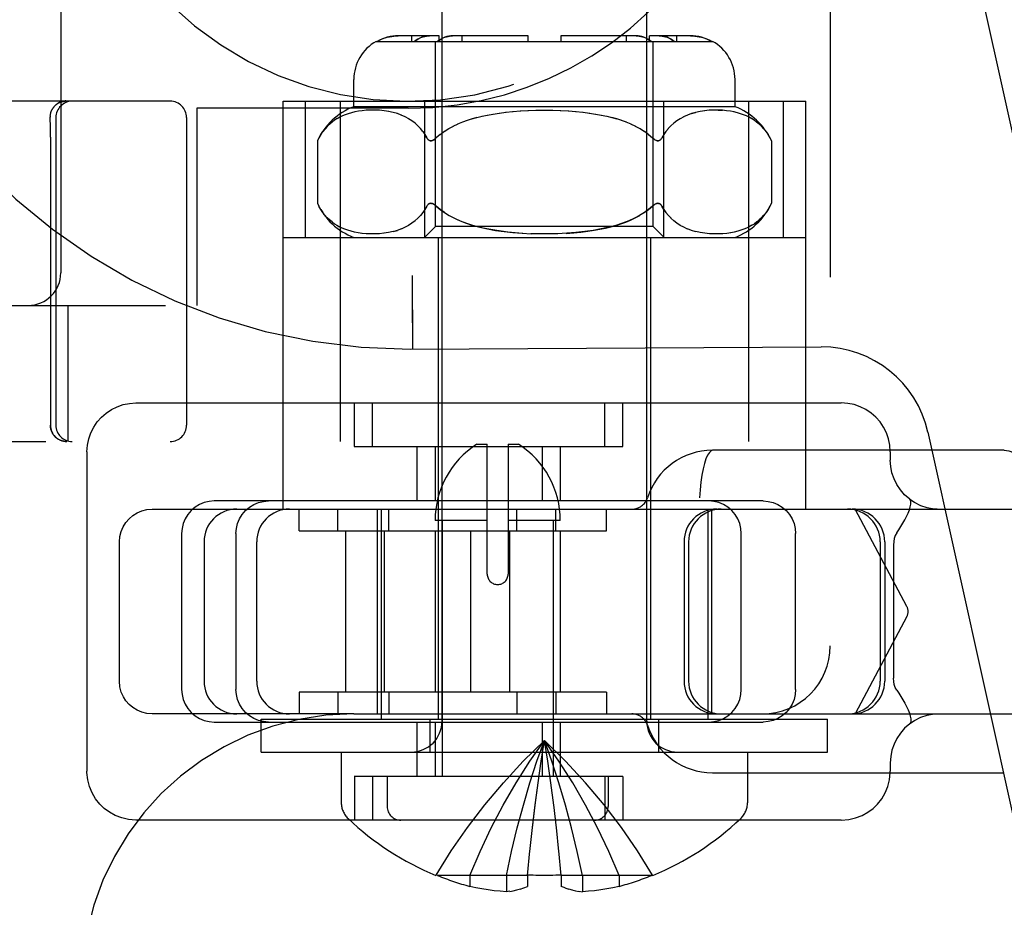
# Model space of a CAD drawing. Header units: inches. Extents: x 0 to 184, y 0 to 119.
# Tile 37 of 101: x 34.598 to 35.502, y 42.718 to 43.533. Entities that reach past the tile are written whole.
import ezdxf

# ---------------------------------------------------------------- set-up
doc = ezdxf.new("R2010")
doc.units = ezdxf.units.IN
doc.header["$LTSCALE"] = 10.121375
doc.header["$MEASUREMENT"] = 0
doc.linetypes.add('HIDDEN', pattern=[0.2, 0.1, -0.1])
doc.layers.add('DEFAULT_2', color=8, linetype='HIDDEN')

msp = doc.modelspace()

# ---------------------------------------------------------------- linework, layer by layer
at = {"layer": 'DEFAULT_2', "color": 8, "linetype": 'HIDDEN'}
for p, q in [((35.34265, 46.33313), (35.34265, 42.95813)), ((35.38185, 44.00599), (35.62898, 42.89031)), ((34.63615, 43.77063), (34.63615, 43.30063)), ((34.98615, 42.88883), (34.98615, 43.72563)), ((35.17415, 42.88883), (35.17415, 43.72563)), ((34.92578, 43.51313), (35.23451, 43.51313)), ((34.98357, 43.51813), (34.94598, 43.51813)), ((34.95857, 43.51313), (34.95857, 43.51813)), ((34.98015, 43.34313), (34.98015, 43.51313)), ((34.98357, 43.51313), (34.98357, 43.51813)), ((35.06515, 43.51813), (34.99589, 43.51813)), ((35.00479, 43.51313), (35.00479, 43.51813)), ((35.06515, 43.51313), (35.06515, 43.51813)), ((35.16441, 43.51813), (35.09515, 43.51813)), ((35.09515, 43.51813), (35.09515, 43.51313)), ((35.15551, 43.51313), (35.15551, 43.51813)), ((35.21431, 43.51813), (35.17672, 43.51813)), ((35.17672, 43.51313), (35.17672, 43.51813)), ((35.18015, 43.34313), (35.18015, 43.51313)), ((35.20173, 43.51313), (35.20173, 43.51813)), ((34.90515, 43.45313), (34.90515, 43.47813)), ((35.25515, 43.45313), (35.25515, 43.47813)), ((34.73665, 43.45813), (34.39165, 43.45813)), ((34.63236, 43.45549), (34.63267, 43.45571)), ((34.63267, 43.45571), (34.633, 43.45593)), ((34.63298, 43.45592), (34.63333, 43.45614)), ((34.63333, 43.45617), (34.63301, 43.45595)), ((34.6333, 43.45612), (34.63367, 43.45634)), ((34.63506, 43.4571), (34.63471, 43.45693)), ((34.63836, 43.45799), (34.63868, 43.45803)), ((34.63866, 43.45803), (34.63894, 43.45806)), ((34.63922, 43.45835), (34.63883, 43.45829)), ((34.63895, 43.45806), (34.63921, 43.45809)), ((34.63921, 43.45809), (34.63948, 43.45811)), ((34.63946, 43.45811), (34.63973, 43.45812)), ((34.6397, 43.45812), (34.63997, 43.45813)), ((34.63993, 43.45813), (34.64019, 43.45813)), ((34.64016, 43.45813), (34.64028, 43.45813)), ((34.84015, 43.45813), (35.32015, 43.45813)), ((34.84015, 43.08363), (34.84015, 43.45813)), ((34.86076, 43.33313), (34.86076, 43.45813)), ((34.89265, 43.45813), (34.89265, 43.14563)), ((34.97045, 43.33313), (34.97045, 43.45813)), ((35.18985, 43.33313), (35.18985, 43.45813)), ((35.26765, 43.45813), (35.26765, 43.14563)), ((35.29954, 43.33313), (35.29954, 43.45813)), ((35.32015, 43.08363), (35.32015, 43.45813)), ((34.62893, 43.45192), (34.62914, 43.45223)), ((34.63035, 43.45371), (34.63062, 43.45398)), ((34.63078, 43.45415), (34.63091, 43.45427)), ((34.63086, 43.45423), (34.63119, 43.45453)), ((34.63115, 43.4545), (34.63146, 43.45478)), ((34.63144, 43.45476), (34.63176, 43.45503)), ((34.95515, 43.45163), (34.76115, 43.45163)), ((34.76115, 43.45163), (34.76115, 43.27063)), ((34.90004, 43.4467), (34.89726, 43.44572)), ((34.90297, 43.44758), (34.9, 43.44669)), ((34.90609, 43.44833), (34.90292, 43.44756)), ((35.25515, 43.45313), (34.90515, 43.45313)), ((34.90943, 43.44897), (34.90603, 43.44832)), ((34.91297, 43.44947), (34.90936, 43.44896)), ((34.91672, 43.44982), (34.91289, 43.44946)), ((34.92063, 43.45001), (34.91662, 43.44982)), ((34.9247, 43.45), (34.92052, 43.45)), ((34.92887, 43.4498), (34.92459, 43.45001)), ((34.93308, 43.44938), (34.92875, 43.44981)), ((34.93725, 43.44873), (34.93295, 43.44939)), ((34.9413, 43.44784), (34.93712, 43.44875)), ((34.94519, 43.44673), (34.94117, 43.44787)), ((34.94886, 43.44539), (34.94507, 43.44677)), ((35.02774, 43.44539), (35.0332, 43.44641)), ((35.03294, 43.44637), (35.0389, 43.44731)), ((35.03854, 43.44726), (35.045, 43.44811)), ((35.04454, 43.44805), (35.05157, 43.44878)), ((35.051, 43.44873), (35.05848, 43.44933)), ((35.05781, 43.44928), (35.06569, 43.44972)), ((35.06495, 43.44969), (35.07308, 43.44996)), ((35.07229, 43.44994), (35.08055, 43.45003)), ((35.07975, 43.45003), (35.088, 43.44994)), ((35.08721, 43.44996), (35.09535, 43.44969)), ((35.09461, 43.44972), (35.10248, 43.44928)), ((35.10182, 43.44933), (35.1093, 43.44873)), ((35.10873, 43.44878), (35.11576, 43.44805)), ((35.11529, 43.44811), (35.12176, 43.44726)), ((35.12139, 43.44731), (35.12736, 43.44637)), ((35.12709, 43.44641), (35.13256, 43.44539)), ((35.21511, 43.44673), (35.219, 43.44784)), ((35.22317, 43.44875), (35.219, 43.44784)), ((35.22734, 43.44939), (35.22304, 43.44873)), ((35.23155, 43.44981), (35.22722, 43.44938)), ((35.23571, 43.45001), (35.23143, 43.4498)), ((35.23967, 43.45001), (35.24358, 43.44982)), ((35.24741, 43.44946), (35.24358, 43.44982)), ((35.25093, 43.44896), (35.24733, 43.44947)), ((35.25426, 43.44832), (35.25086, 43.44897)), ((35.25738, 43.44756), (35.2542, 43.44833)), ((35.2603, 43.44669), (35.25733, 43.44758)), ((35.26303, 43.44572), (35.26026, 43.4467)), ((34.62651, 43.44444), (34.6265, 43.44406)), ((34.6265, 43.44406), (34.62651, 43.44353)), ((34.62661, 43.4341), (34.62651, 43.44353)), ((34.63165, 43.44313), (34.63165, 43.16063)), ((34.75165, 43.44313), (34.75165, 43.16063)), ((34.88306, 43.43719), (34.88085, 43.4351)), ((34.8853, 43.43904), (34.88304, 43.43717)), ((34.88756, 43.44068), (34.88527, 43.43902)), ((34.88987, 43.44215), (34.88753, 43.44066)), ((34.89225, 43.44346), (34.88984, 43.44213)), ((34.89471, 43.44465), (34.89221, 43.44345)), ((34.8973, 43.44573), (34.89468, 43.44464)), ((34.95232, 43.44383), (34.94875, 43.44543)), ((34.95556, 43.44206), (34.95223, 43.44388)), ((34.95858, 43.44009), (34.95548, 43.44211)), ((34.96139, 43.43792), (34.95852, 43.44013)), ((34.96398, 43.43556), (34.96135, 43.43796)), ((35.00068, 43.43707), (34.99622, 43.43493)), ((35.00499, 43.43886), (35.00048, 43.43697)), ((35.00931, 43.44045), (35.00484, 43.4388)), ((35.01366, 43.44186), (35.01821, 43.44317)), ((35.01818, 43.44316), (35.02294, 43.44435)), ((35.02284, 43.44432), (35.02792, 43.44543)), ((35.13238, 43.44543), (35.13745, 43.44432)), ((35.14664, 43.44186), (35.14209, 43.44317)), ((35.15109, 43.44042), (35.1466, 43.44187)), ((35.15546, 43.4388), (35.15099, 43.44045)), ((35.15981, 43.43697), (35.15531, 43.43886)), ((35.16408, 43.43493), (35.15961, 43.43707)), ((35.19895, 43.43796), (35.19631, 43.43556)), ((35.20177, 43.44013), (35.19891, 43.43792)), ((35.20481, 43.44211), (35.20172, 43.44009)), ((35.20807, 43.44388), (35.20474, 43.44206)), ((35.21155, 43.44543), (35.20798, 43.44383)), ((35.26562, 43.44464), (35.263, 43.44573)), ((35.26808, 43.44345), (35.26558, 43.44465)), ((35.27045, 43.44213), (35.26805, 43.44346)), ((35.27276, 43.44066), (35.27042, 43.44215)), ((35.27502, 43.43902), (35.27274, 43.44068)), ((35.27726, 43.43717), (35.275, 43.43904)), ((35.27944, 43.4351), (35.27724, 43.43719)), ((34.62665, 43.42523), (34.62661, 43.4341)), ((34.87482, 43.42749), (34.87671, 43.43026)), ((34.87875, 43.43282), (34.87672, 43.43027)), ((34.88087, 43.43512), (34.87874, 43.4328)), ((34.96638, 43.43301), (34.96395, 43.43559)), ((34.96856, 43.4303), (34.96636, 43.43304)), ((34.98828, 43.43027), (34.98441, 43.42743)), ((34.99229, 43.43278), (34.98813, 43.43016)), ((34.99644, 43.43505), (34.99209, 43.43266)), ((35.16821, 43.43266), (35.16385, 43.43505)), ((35.17217, 43.43016), (35.16801, 43.43278)), ((35.17588, 43.42743), (35.17201, 43.43027)), ((35.19394, 43.43304), (35.19174, 43.4303)), ((35.19634, 43.43559), (35.19392, 43.43301)), ((35.28156, 43.4328), (35.27943, 43.43512)), ((34.62665, 43.42523), (34.62665, 43.16063)), ((34.87304, 43.42447), (34.8717, 43.42184)), ((34.8717, 43.42184), (34.8717, 43.36443)), ((34.87482, 43.42749), (34.87304, 43.42447)), ((34.97226, 43.42447), (34.97052, 43.42746)), ((34.98092, 43.42447), (34.98017, 43.4238)), ((34.9845, 43.4275), (34.98092, 43.42447)), ((35.17579, 43.4275), (35.17938, 43.42447)), ((35.17938, 43.42447), (35.18013, 43.4238)), ((35.18088, 43.42322), (35.18011, 43.42382)), ((35.28726, 43.42447), (35.2886, 43.42184)), ((35.2886, 43.42184), (35.2886, 43.36443)), ((34.8717, 43.36443), (34.87304, 43.3618)), ((34.87481, 43.3588), (34.87669, 43.35604)), ((34.96854, 43.35595), (34.96633, 43.3532)), ((34.97051, 43.3588), (34.96853, 43.35593)), ((34.97226, 43.3618), (34.9705, 43.35879)), ((34.97266, 43.36246), (34.97226, 43.3618)), ((34.97869, 43.36353), (34.97944, 43.36302)), ((35.18012, 43.36246), (35.17938, 43.3618)), ((35.18012, 43.36246), (35.18087, 43.36304)), ((35.18085, 43.36302), (35.18161, 43.36353)), ((35.18979, 43.3588), (35.18804, 43.3618)), ((35.19397, 43.3532), (35.19176, 43.35595)), ((35.28549, 43.3588), (35.28726, 43.3618)), ((35.2886, 43.36443), (35.28726, 43.3618)), ((34.96135, 43.34831), (34.95848, 43.3461)), ((34.96395, 43.35067), (34.96131, 43.34828)), ((34.96635, 43.35323), (34.96392, 43.35064)), ((35.19638, 43.35064), (35.19395, 43.35323)), ((35.19899, 43.34828), (35.19635, 43.35067)), ((35.20182, 43.3461), (35.19895, 43.34831)), ((35.27513, 43.34733), (35.2729, 43.3457)), ((34.89448, 43.34172), (34.89201, 43.34293)), ((34.89705, 43.34063), (34.89445, 43.34173)), ((34.89978, 43.33965), (34.89702, 43.34065)), ((34.90271, 43.33876), (34.89974, 43.33966)), ((34.90583, 43.33799), (34.90265, 43.33878)), ((34.90917, 43.33734), (34.90576, 43.33801)), ((34.94121, 43.3384), (34.937, 43.33749)), ((34.94121, 43.3384), (34.94512, 43.33952)), ((34.95227, 43.34241), (34.94869, 43.34081)), ((34.95552, 43.34418), (34.95218, 43.34237)), ((34.95854, 43.34615), (34.95544, 43.34413)), ((34.97015, 43.33313), (34.98015, 43.34313)), ((35.18015, 43.34313), (34.98015, 43.34313)), ((35.19015, 43.33313), (35.18015, 43.34313)), ((35.20486, 43.34413), (35.20176, 43.34615)), ((35.20812, 43.34237), (35.20478, 43.34418)), ((35.2116, 43.34081), (35.20803, 43.34241)), ((35.2153, 43.33948), (35.2115, 43.34086)), ((35.21922, 43.33837), (35.21518, 43.33952)), ((35.22329, 43.33749), (35.21909, 43.3384)), ((35.25454, 43.33801), (35.25113, 43.33734)), ((35.25765, 43.33878), (35.25447, 43.33799)), ((35.26056, 43.33966), (35.25759, 43.33876)), ((35.26328, 43.34065), (35.26051, 43.33965)), ((35.26584, 43.34173), (35.26324, 43.34063)), ((35.26828, 43.34293), (35.26582, 43.34172)), ((35.27063, 43.34424), (35.26827, 43.34292)), ((34.84015, 43.33313), (35.32015, 43.33313)), ((34.91272, 43.33683), (34.90909, 43.33735)), ((34.91647, 43.33646), (34.91262, 43.33684)), ((34.9204, 43.33627), (34.91636, 43.33647)), ((34.9245, 43.33626), (34.92028, 43.33627)), ((34.9287, 43.33645), (34.92437, 43.33626)), ((34.93294, 43.33687), (34.92856, 43.33644)), ((34.93714, 43.33752), (34.9328, 43.33686)), ((34.98265, 43.33313), (34.98265, 42.89063)), ((35.07649, 43.33626), (35.0678, 43.33646)), ((35.08466, 43.33627), (35.07563, 43.33627)), ((35.0925, 43.33646), (35.08381, 43.33626)), ((35.17765, 43.33313), (35.17765, 42.89063)), ((35.2275, 43.33686), (35.22316, 43.33752)), ((35.23174, 43.33644), (35.22736, 43.33687)), ((35.23593, 43.33626), (35.2316, 43.33645)), ((35.24002, 43.33627), (35.23579, 43.33626)), ((35.24394, 43.33647), (35.23989, 43.33627)), ((35.24768, 43.33684), (35.24382, 43.33646)), ((35.25121, 43.33735), (35.24758, 43.33683)), ((34.95905, 43.28934), (34.95899, 43.29815)), ((34.95915, 43.2644), (34.95899, 43.29815)), ((34.95932, 43.2446), (34.95905, 43.28934)), ((33.72015, 43.27063), (36.05015, 43.27063)), ((34.64265, 43.27063), (34.64265, 43.14563)), ((34.95926, 43.24459), (34.95915, 43.2644)), ((34.95935, 43.23122), (34.95926, 43.24459)), ((34.95735, 43.23064), (35.33438, 43.23257)), ((34.95936, 43.23065), (34.95935, 43.23122)), ((34.70518, 43.18113), (35.35272, 43.18113)), ((34.90564, 43.14113), (34.90564, 43.18113)), ((34.92226, 43.14113), (34.92226, 43.18113)), ((35.13564, 43.14113), (35.13564, 43.18113)), ((35.15226, 43.14113), (35.15226, 43.18113)), ((35.43226, 43.1542), (35.51194, 42.79445)), ((33.61015, 43.14563), (35.92515, 43.14563)), ((34.90563, 43.14113), (35.15225, 43.14113)), ((34.96314, 43.14113), (34.96314, 43.09113)), ((34.97976, 43.14113), (34.97976, 43.09113)), ((35.0181, 43.14313), (35.02768, 43.14313)), ((35.02768, 43.02397), (35.02768, 43.14313)), ((35.04684, 43.14313), (35.05643, 43.14313)), ((35.04684, 43.14313), (35.04684, 43.02397)), ((35.07814, 43.14113), (35.07814, 43.09113)), ((35.09476, 43.14113), (35.09476, 43.09113)), ((34.66018, 43.13613), (34.66018, 42.84313)), ((35.50239, 43.13763), (35.23442, 43.13763)), ((35.39772, 43.13613), (35.39772, 43.12863)), ((35.28088, 43.09113), (34.77702, 43.09113)), ((35.41563, 43.09264), (35.41528, 43.09286)), ((35.41568, 43.09261), (35.41563, 43.09264)), ((34.72, 43.08363), (36.97078, 43.08363)), ((34.85488, 43.06363), (34.85488, 43.08363)), ((34.89058, 43.06363), (34.89058, 43.08363)), ((34.92665, 43.08363), (34.92665, 42.89563)), ((34.93015, 43.08363), (34.93015, 42.89063)), ((34.93726, 43.06363), (34.93726, 43.08363)), ((35.05488, 43.06363), (35.05488, 43.08363)), ((35.09058, 43.06363), (35.09058, 43.08363)), ((35.13726, 43.06363), (35.13726, 43.08363)), ((35.23015, 43.08363), (35.23015, 42.89063)), ((35.23365, 43.08363), (35.23365, 42.89563)), ((35.41295, 42.99433), (35.36547, 43.08363)), ((35.02768, 43.07313), (34.97976, 43.07313)), ((34.98626, 43.07313), (34.98626, 42.83813)), ((35.09476, 43.07313), (35.04684, 43.07313)), ((35.08826, 43.07313), (35.08826, 42.83813)), ((34.74708, 43.06113), (34.74708, 42.91813)), ((34.79695, 43.06113), (34.79695, 42.91813)), ((34.85488, 43.06363), (35.13726, 43.06363)), ((34.89738, 43.06363), (34.89738, 42.91563)), ((34.93308, 43.06363), (34.93308, 42.91563)), ((34.97976, 43.06363), (34.97976, 42.91563)), ((35.01238, 43.06363), (35.01238, 42.91563)), ((35.04808, 43.06363), (35.04808, 42.91563)), ((35.09476, 43.06363), (35.09476, 42.91563)), ((35.26094, 42.91813), (35.26094, 43.06113)), ((35.31081, 42.91813), (35.31081, 43.06113)), ((34.69, 42.92563), (34.69, 43.05363)), ((34.76765, 43.05363), (34.76765, 42.92563)), ((34.81599, 42.92563), (34.81599, 43.05363)), ((35.20835, 43.05363), (35.20835, 42.92563)), ((35.21255, 43.05363), (35.21255, 42.92563)), ((35.38845, 43.05363), (35.38845, 42.92563)), ((35.39265, 43.05363), (35.39265, 42.92563)), ((35.40061, 43.05069), (35.40061, 42.92858)), ((35.41295, 42.98494), (35.36547, 42.89563)), ((35.13726, 42.91563), (34.85488, 42.91563)), ((34.85488, 42.91563), (34.85488, 42.89563)), ((34.89058, 42.91563), (34.89058, 42.89563)), ((34.93726, 42.91563), (34.93726, 42.89563)), ((35.05488, 42.91563), (35.05488, 42.89563)), ((35.09058, 42.91563), (35.09058, 42.89563)), ((35.13726, 42.91563), (35.13726, 42.89563)), ((34.90515, 42.89563), (34.72, 42.89563)), ((34.90515, 42.89563), (35.28015, 42.89563)), ((35.28015, 42.89563), (36.97078, 42.89563)), ((34.77702, 42.88813), (35.28088, 42.88813)), ((34.82015, 42.89063), (35.34015, 42.89063)), ((34.82015, 42.86063), (34.82015, 42.89063)), ((34.96314, 42.88813), (34.96314, 42.83813)), ((34.97515, 42.86063), (34.97515, 42.89063)), ((34.97976, 42.88813), (34.97976, 42.83813)), ((35.07814, 42.88813), (35.07814, 42.83813)), ((35.09476, 42.88813), (35.09476, 42.83813)), ((35.18515, 42.86063), (35.18515, 42.89063)), ((35.34015, 42.86063), (35.34015, 42.89063)), ((35.41563, 42.88662), (35.41528, 42.8864)), ((35.41568, 42.88666), (35.41563, 42.88662)), ((34.82015, 42.86063), (35.34015, 42.86063)), ((34.89365, 42.86063), (34.89365, 42.81408)), ((35.26665, 42.86063), (35.26665, 42.81408)), ((35.39772, 42.85063), (35.39772, 42.84313)), ((35.23442, 42.84163), (35.50239, 42.84163)), ((35.15225, 42.83813), (34.90563, 42.83813)), ((34.90564, 42.83813), (34.90564, 42.79813)), ((34.92226, 42.83813), (34.92226, 42.79813)), ((34.93576, 42.83813), (34.93576, 42.81063)), ((35.0887, 42.81195), (35.08601, 42.83244)), ((35.13564, 42.83813), (35.13564, 42.79813)), ((35.13876, 42.83813), (35.13876, 42.81063)), ((35.15226, 42.83813), (35.15226, 42.79813)), ((35.0912, 42.79098), (35.08868, 42.81213)), ((35.35272, 42.79813), (34.70518, 42.79813)), ((35.09351, 42.76943), (35.09117, 42.79123)), ((35.06465, 42.74728), (35.06682, 42.76975)), ((35.09565, 42.74728), (35.09348, 42.76975)), ((34.98088, 42.74768), (34.98065, 42.74728)), ((34.98186, 42.74728), (34.98088, 42.74768)), ((35.06465, 42.74728), (34.98186, 42.74728)), ((35.01165, 42.74728), (35.01165, 42.73723)), ((35.04525, 42.74728), (35.04525, 42.73233)), ((35.06468, 42.74768), (35.06465, 42.74728)), ((35.06465, 42.74728), (35.06465, 42.73723)), ((35.09561, 42.74768), (35.09565, 42.74728)), ((35.17843, 42.74728), (35.09565, 42.74728)), ((35.09565, 42.74728), (35.09565, 42.73723)), ((35.11505, 42.74728), (35.11505, 42.73233)), ((35.14865, 42.74728), (35.14865, 42.73723)), ((35.17843, 42.74728), (35.17942, 42.74768)), ((35.17942, 42.74768), (35.17965, 42.74728)), ((35.0484, 42.73272), (35.04525, 42.73233)), ((35.04827, 42.73269), (35.05159, 42.73327)), ((35.05138, 42.73323), (35.05481, 42.734)), ((35.05457, 42.73394), (35.05807, 42.73489)), ((35.05785, 42.73483), (35.06135, 42.73597)), ((35.06121, 42.73593), (35.06465, 42.73723)), ((35.09909, 42.73593), (35.09565, 42.73723)), ((35.09895, 42.73597), (35.10245, 42.73483)), ((35.10223, 42.73489), (35.10572, 42.73394)), ((35.10548, 42.734), (35.10891, 42.73323)), ((35.10871, 42.73327), (35.11202, 42.73269)), ((35.1119, 42.73272), (35.11505, 42.73233))]:
    msp.add_line(p, q, dxfattribs=at)
for points in [[(34.94598, 43.51813), (34.94353, 43.51806), (34.94103, 43.51783), (34.93846, 43.51743), (34.9359, 43.51686), (34.93338, 43.51612), (34.93095, 43.51524), (34.92867, 43.51425), (34.92651, 43.51313)], [(34.92651, 43.51313), (34.92824, 43.51404), (34.93005, 43.51486), (34.93195, 43.51562), (34.93391, 43.51629), (34.93591, 43.51686), (34.93794, 43.51733), (34.93998, 43.51769), (34.94202, 43.51794), (34.94402, 43.51809), (34.94598, 43.51813)], [(34.97467, 43.51813), (34.97294, 43.51806), (34.97117, 43.51783), (34.96936, 43.51743), (34.96754, 43.51686), (34.96576, 43.51612), (34.96405, 43.51524), (34.96243, 43.51425), (34.96091, 43.51313)], [(34.96091, 43.51313), (34.96213, 43.51404), (34.96341, 43.51486), (34.96475, 43.51562), (34.96613, 43.51629), (34.96755, 43.51686), (34.96898, 43.51733), (34.97043, 43.51769), (34.97187, 43.51794), (34.97328, 43.51809), (34.97467, 43.51813)], [(34.99589, 43.51813), (34.99415, 43.51806), (34.99238, 43.51783), (34.99057, 43.51743), (34.98876, 43.51686), (34.98698, 43.51612), (34.98526, 43.51524), (34.98364, 43.51425), (34.98212, 43.51313)], [(34.98212, 43.51313), (34.98334, 43.51404), (34.98462, 43.51486), (34.98596, 43.51562), (34.98735, 43.51629), (34.98876, 43.51686), (34.9902, 43.51733), (34.99164, 43.51769), (34.99309, 43.51794), (34.9945, 43.51809), (34.99589, 43.51813)], [(35.16441, 43.51813), (35.1658, 43.51809), (35.16721, 43.51794), (35.16865, 43.51769), (35.1701, 43.51733), (35.17154, 43.51686), (35.17295, 43.51629), (35.17433, 43.51562), (35.17568, 43.51486), (35.17695, 43.51404), (35.17818, 43.51313)], [(35.17818, 43.51313), (35.17665, 43.51425), (35.17504, 43.51524), (35.17332, 43.51612), (35.17154, 43.51686), (35.16973, 43.51743), (35.16792, 43.51783), (35.16615, 43.51806), (35.16441, 43.51813)], [(35.18562, 43.51813), (35.18701, 43.51809), (35.18842, 43.51794), (35.18987, 43.51769), (35.19131, 43.51733), (35.19275, 43.51686), (35.19416, 43.51629), (35.19555, 43.51562), (35.19689, 43.51486), (35.19817, 43.51404), (35.19939, 43.51313)], [(35.19939, 43.51313), (35.19787, 43.51425), (35.19625, 43.51524), (35.19453, 43.51612), (35.19275, 43.51686), (35.19094, 43.51743), (35.18913, 43.51783), (35.18736, 43.51806), (35.18562, 43.51813)], [(35.21431, 43.51813), (35.21628, 43.51809), (35.21827, 43.51794), (35.22031, 43.51769), (35.22236, 43.51733), (35.22439, 43.51686), (35.22639, 43.51629), (35.22835, 43.51562), (35.23024, 43.51486), (35.23205, 43.51404), (35.23378, 43.51313)], [(35.23378, 43.51313), (35.23163, 43.51425), (35.22934, 43.51524), (35.22691, 43.51612), (35.2244, 43.51686), (35.22183, 43.51743), (35.21927, 43.51783), (35.21677, 43.51806), (35.21431, 43.51813)], [(34.63174, 43.45501), (34.63205, 43.45526), (34.63236, 43.45549)], [(34.63175, 43.45503), (34.63206, 43.45527), (34.63237, 43.45551), (34.63268, 43.45573), (34.633, 43.45595), (34.63333, 43.45617), (34.63367, 43.45637), (34.63401, 43.45657), (34.63436, 43.45675), (34.63471, 43.45693), (34.63506, 43.4571), (34.63542, 43.45726), (34.63579, 43.45741), (34.63616, 43.45756), (34.63653, 43.45769), (34.6369, 43.45781), (34.63728, 43.45793), (34.63767, 43.45803), (34.63805, 43.45813), (34.63844, 43.45821), (34.63883, 43.45828), (34.63922, 43.45835), (34.63961, 43.4584), (34.64, 43.45845), (34.64039, 43.45849), (34.64079, 43.45851), (34.64118, 43.45853), (34.64158, 43.45853)], [(34.63237, 43.45551), (34.63206, 43.45527), (34.63175, 43.45503)], [(34.63362, 43.45631), (34.634, 43.45652), (34.63434, 43.4567), (34.63469, 43.45686), (34.63503, 43.45702), (34.63537, 43.45716), (34.63572, 43.4573), (34.63607, 43.45742), (34.63641, 43.45753), (34.63675, 43.45763), (34.63709, 43.45772), (34.63742, 43.4578), (34.63774, 43.45787), (34.63806, 43.45793), (34.63836, 43.45799)], [(34.63436, 43.45675), (34.63401, 43.45657), (34.63367, 43.45637)], [(34.63395, 43.45649), (34.63428, 43.45667), (34.63461, 43.45683), (34.63494, 43.45698), (34.63528, 43.45712), (34.63561, 43.45726), (34.63595, 43.45738), (34.63628, 43.45749), (34.63661, 43.45759), (34.63693, 43.45768), (34.63724, 43.45776), (34.63754, 43.45783), (34.63784, 43.45789), (34.63813, 43.45795), (34.63841, 43.45799)], [(34.63691, 43.45781), (34.63653, 43.45769), (34.63616, 43.45756), (34.63579, 43.45741), (34.63542, 43.45726)], [(34.63844, 43.45821), (34.63805, 43.45813), (34.63767, 43.45803), (34.63728, 43.45793)], [(34.64079, 43.45851), (34.64039, 43.45849), (34.64, 43.45845)], [(34.62651, 43.44444), (34.62653, 43.44482), (34.62656, 43.4452), (34.62659, 43.44557), (34.62664, 43.44595), (34.6267, 43.44633), (34.62677, 43.4467), (34.62684, 43.44707), (34.62693, 43.44744), (34.62703, 43.44781), (34.62713, 43.44817), (34.62725, 43.44853), (34.62738, 43.44889), (34.62751, 43.44924), (34.62766, 43.44959), (34.62781, 43.44994), (34.62798, 43.45028)], [(34.62893, 43.45192), (34.62872, 43.4516), (34.62852, 43.45128), (34.62833, 43.45095), (34.62815, 43.45062), (34.62798, 43.45028)], [(34.63078, 43.45415), (34.63062, 43.45398), (34.63035, 43.45371), (34.63009, 43.45342), (34.62984, 43.45313), (34.6296, 43.45284), (34.62937, 43.45254), (34.62914, 43.45223)], [(35.21913, 43.44787), (35.21523, 43.44677), (35.21144, 43.44539)], [(35.24367, 43.44982), (35.23977, 43.45), (35.23559, 43.45)], [(35.01818, 43.44316), (35.01369, 43.44187), (35.00921, 43.44042)], [(35.13735, 43.44435), (35.14212, 43.44316), (35.1466, 43.44187)], [(34.96854, 43.43032), (34.97051, 43.42746), (34.97226, 43.42447)], [(35.19175, 43.43032), (35.18979, 43.42746), (35.18804, 43.42447)], [(35.28155, 43.43282), (35.28358, 43.43027), (35.28548, 43.42749), (35.28726, 43.42447)], [(34.97226, 43.42447), (34.97266, 43.4238), (34.97311, 43.42322), (34.97361, 43.42273), (34.97414, 43.42234), (34.97471, 43.42206), (34.97532, 43.42189), (34.97596, 43.42184), (34.97662, 43.42191), (34.97732, 43.42209), (34.97802, 43.42238), (34.97874, 43.42277), (34.97946, 43.42325)], [(34.98019, 43.42382), (34.97942, 43.42322), (34.97867, 43.42273), (34.97795, 43.42234), (34.97724, 43.42206), (34.97655, 43.42189), (34.97589, 43.42184), (34.97525, 43.42191), (34.97465, 43.42209), (34.97408, 43.42238), (34.97356, 43.42277), (34.97309, 43.42325), (34.97265, 43.42382)], [(35.18804, 43.42447), (35.18763, 43.4238), (35.18718, 43.42322), (35.18669, 43.42273), (35.18616, 43.42234), (35.18559, 43.42206), (35.18498, 43.42189), (35.18434, 43.42184), (35.18367, 43.42191), (35.18298, 43.42209), (35.18227, 43.42238), (35.18156, 43.42277), (35.18084, 43.42325)], [(35.18088, 43.42322), (35.18162, 43.42273), (35.18235, 43.42234), (35.18306, 43.42206), (35.18375, 43.42189), (35.18441, 43.42184), (35.18505, 43.42191), (35.18565, 43.42209), (35.18621, 43.42238), (35.18673, 43.42277), (35.18721, 43.42325), (35.18764, 43.42382)], [(34.88516, 43.34733), (34.88295, 43.34917), (34.8808, 43.35122), (34.8787, 43.35351), (34.87669, 43.35603), (34.87481, 43.3588), (34.87304, 43.3618)], [(34.97266, 43.36246), (34.97311, 43.36304), (34.9736, 43.36353), (34.97413, 43.36392), (34.97469, 43.3642), (34.9753, 43.36437), (34.97593, 43.36443), (34.9766, 43.36437), (34.9773, 43.36419), (34.97801, 43.3639), (34.97872, 43.36351)], [(34.97869, 43.36353), (34.97796, 43.36392), (34.97726, 43.3642), (34.97658, 43.36437), (34.97591, 43.36443), (34.97527, 43.36437), (34.97466, 43.36419), (34.9741, 43.3639), (34.97357, 43.36351), (34.9731, 43.36302)], [(34.98092, 43.3618), (34.98017, 43.36247), (34.97942, 43.36304)], [(34.98842, 43.35591), (34.98457, 43.35872), (34.98092, 43.3618)], [(34.98092, 43.3618), (34.98443, 43.3588), (34.98837, 43.35594), (34.99275, 43.35322), (34.99756, 43.35066), (35.00276, 43.3483), (35.00839, 43.34614), (35.01445, 43.34417), (35.02095, 43.3424), (35.0279, 43.34084), (35.03528, 43.33951), (35.0431, 43.3384), (35.05125, 43.33751), (35.05965, 43.33687), (35.06812, 43.33645)], [(35.17938, 43.3618), (35.17587, 43.3588), (35.17193, 43.35594), (35.16754, 43.35322), (35.16274, 43.35066), (35.15753, 43.3483), (35.15191, 43.34614), (35.14584, 43.34417), (35.13934, 43.3424), (35.13239, 43.34084), (35.12502, 43.33951), (35.11719, 43.3384), (35.10905, 43.33751), (35.10065, 43.33687), (35.09217, 43.33645)], [(35.17188, 43.35591), (35.17573, 43.35872), (35.17938, 43.3618)], [(35.18158, 43.36351), (35.18233, 43.36392), (35.18304, 43.3642), (35.18372, 43.36437), (35.18439, 43.36443), (35.18503, 43.36437), (35.18563, 43.36419), (35.1862, 43.3639), (35.18672, 43.36351), (35.1872, 43.36302)], [(35.18804, 43.3618), (35.18764, 43.36246), (35.18719, 43.36304), (35.1867, 43.36353), (35.18617, 43.36392), (35.1856, 43.3642), (35.185, 43.36437), (35.18436, 43.36443), (35.1837, 43.36437), (35.183, 43.36419), (35.18229, 43.3639)], [(35.18804, 43.3618), (35.18979, 43.35879), (35.19177, 43.35593)], [(35.28549, 43.3588), (35.28361, 43.35604), (35.2816, 43.35351), (35.2795, 43.35122), (35.27734, 43.34917)], [(34.88516, 43.34733), (34.8874, 43.3457), (34.88968, 43.34424), (34.89203, 43.34292)], [(35.06032, 43.33682), (35.05325, 43.33733), (35.0466, 43.33798), (35.04038, 43.33875), (35.03455, 43.33963), (35.02911, 43.3406), (35.02398, 43.34168), (35.0191, 43.34287), (35.01442, 43.34418), (35.00987, 43.34562), (35.00543, 43.34723), (35.00103, 43.34905), (34.99672, 43.35108), (34.9925, 43.35337)], [(35.09998, 43.33682), (35.10704, 43.33733), (35.1137, 43.33798), (35.11992, 43.33875), (35.12575, 43.33963), (35.13119, 43.3406), (35.13632, 43.34168), (35.1412, 43.34287), (35.14588, 43.34418), (35.15042, 43.34562), (35.15486, 43.34723), (35.15926, 43.34905), (35.16358, 43.35108), (35.1678, 43.35337)], [(35.27063, 43.34424), (35.27291, 43.3457), (35.27513, 43.34733), (35.27734, 43.34917), (35.2795, 43.35122), (35.2816, 43.35351)], [(34.9488, 43.34086), (34.945, 43.33948), (34.94108, 43.33837)], [(34.95936, 43.23065), (34.95937, 43.23123), (34.95932, 43.2446)], [(34.66018, 43.13613), (34.66059, 43.14224), (34.66178, 43.14806), (34.66371, 43.15361), (34.66632, 43.15883), (34.66956, 43.16364), (34.67339, 43.16799), (34.67775, 43.17181), (34.68258, 43.17505), (34.68781, 43.17765), (34.69337, 43.17956), (34.6992, 43.18074), (34.70518, 43.18113)], [(35.39772, 43.13613), (35.39731, 43.14224), (35.39611, 43.14806), (35.39419, 43.15361), (35.39158, 43.15883), (35.38834, 43.16364), (35.38451, 43.16799), (35.38015, 43.17181), (35.37532, 43.17505), (35.37009, 43.17765), (35.36453, 43.17956), (35.35869, 43.18074), (35.35272, 43.18113)], [(34.64165, 43.14563), (34.64126, 43.14564), (34.64087, 43.14565), (34.64048, 43.14568), (34.64009, 43.14571), (34.6397, 43.14576), (34.63931, 43.14582), (34.63892, 43.14588), (34.63854, 43.14596), (34.63815, 43.14605), (34.63777, 43.14614), (34.63739, 43.14625), (34.63701, 43.14637), (34.63663, 43.1465), (34.63626, 43.14663), (34.6359, 43.14678), (34.63553, 43.14694), (34.63517, 43.1471), (34.63482, 43.14728), (34.63447, 43.14746), (34.63413, 43.14766), (34.63379, 43.14786), (34.63345, 43.14807), (34.63313, 43.14829), (34.6328, 43.14852), (34.63249, 43.14876), (34.63218, 43.149), (34.63187, 43.14926), (34.63158, 43.14952), (34.63129, 43.14979), (34.63101, 43.15006), (34.63073, 43.15035), (34.63046, 43.15064), (34.6302, 43.15094), (34.62995, 43.15124), (34.62971, 43.15155), (34.62947, 43.15187), (34.62925, 43.15219), (34.62903, 43.15252), (34.62882, 43.15286), (34.62862, 43.1532), (34.62843, 43.15355), (34.62825, 43.1539), (34.62807, 43.15425), (34.62791, 43.15461), (34.62776, 43.15498), (34.62761, 43.15534), (34.62748, 43.15572), (34.62735, 43.15609), (34.62724, 43.15647), (34.62713, 43.15685), (34.62704, 43.15723), (34.62695, 43.15762), (34.62688, 43.15801), (34.62682, 43.1584), (34.62676, 43.15879), (34.62672, 43.15918), (34.62669, 43.15958), (34.62666, 43.15997), (34.62665, 43.16037), (34.62665, 43.16063)], [(35.23488, 43.13763), (35.23323, 43.13714), (35.23158, 43.13565), (35.23, 43.1332), (35.22851, 43.12983), (35.22713, 43.12559), (35.22588, 43.12054), (35.22478, 43.11477), (35.22384, 43.10837), (35.22309, 43.10143), (35.22253, 43.09409)], [(35.50215, 43.13763), (35.50659, 43.13714), (35.51098, 43.13565), (35.51523, 43.1332), (35.51925, 43.12983), (35.523, 43.12559), (35.5264, 43.12054), (35.52942, 43.11477), (35.532, 43.10837), (35.53409, 43.10143), (35.53568, 43.09409)], [(35.41562, 43.09265), (35.41085, 43.09681), (35.40698, 43.10124), (35.40372, 43.10614), (35.40113, 43.11142), (35.39925, 43.11699), (35.39811, 43.12276), (35.39772, 43.12863)], [(34.77702, 43.09113), (34.77228, 43.09075), (34.76777, 43.08967), (34.76343, 43.08786), (34.75942, 43.0854), (34.75586, 43.08234), (34.7528, 43.07877), (34.75035, 43.07475), (34.74855, 43.0704), (34.74747, 43.06588), (34.74708, 43.06113)], [(34.79695, 43.06113), (34.79734, 43.06588), (34.79842, 43.0704), (34.80022, 43.07475), (34.80267, 43.07877), (34.80573, 43.08234), (34.80929, 43.0854), (34.8133, 43.08786), (34.81764, 43.08967), (34.82215, 43.09075), (34.82689, 43.09113)], [(35.26094, 43.06113), (35.26056, 43.06588), (35.25948, 43.0704), (35.25768, 43.07475), (35.25523, 43.07877), (35.25217, 43.08234), (35.24861, 43.0854), (35.2446, 43.08786), (35.24026, 43.08967), (35.23575, 43.09075), (35.23101, 43.09113)], [(35.28088, 43.09113), (35.28562, 43.09075), (35.29013, 43.08967), (35.29447, 43.08786), (35.29848, 43.0854), (35.30204, 43.08234), (35.3051, 43.07877), (35.30755, 43.07475), (35.30935, 43.0704), (35.31043, 43.06588), (35.31081, 43.06113)], [(35.40363, 43.06178), (35.40553, 43.06466), (35.4074, 43.06766), (35.40923, 43.07072), (35.41096, 43.07383), (35.41257, 43.07694), (35.414, 43.08001), (35.41521, 43.08298), (35.41611, 43.08576), (35.41663, 43.08826), (35.4167, 43.09034), (35.41628, 43.09189), (35.41568, 43.09261)], [(35.4409, 43.08363), (35.4381, 43.08373), (35.43168, 43.08473), (35.42563, 43.0867), (35.42001, 43.08957), (35.41567, 43.09261)], [(34.69, 43.05363), (34.6904, 43.05851), (34.69154, 43.0631), (34.69336, 43.06742), (34.69583, 43.0714), (34.69882, 43.07487), (34.70231, 43.07786), (34.70626, 43.0803), (34.71059, 43.08212), (34.71522, 43.08325), (34.72, 43.08363)], [(35.40363, 43.06178), (35.40233, 43.05944), (35.40139, 43.05681), (35.40082, 43.05389), (35.40061, 43.05069)], [(34.72, 42.89563), (34.71504, 42.89605), (34.71042, 42.8972), (34.70617, 42.89901), (34.7023, 42.90142), (34.69891, 42.90431), (34.69598, 42.90766), (34.69357, 42.91144), (34.69171, 42.91565), (34.69048, 42.92032), (34.69, 42.92563)], [(35.40363, 42.91748), (35.40233, 42.91983), (35.40139, 42.92246), (35.40082, 42.92537), (35.40061, 42.92858)], [(34.74708, 42.91813), (34.74747, 42.91339), (34.74855, 42.90886), (34.75035, 42.90452), (34.7528, 42.9005), (34.75586, 42.89693), (34.75942, 42.89386), (34.76343, 42.89141), (34.76777, 42.8896), (34.77228, 42.88852), (34.77702, 42.88813)], [(34.82689, 42.88813), (34.82215, 42.88852), (34.81764, 42.8896), (34.8133, 42.89141), (34.80929, 42.89386), (34.80573, 42.89693), (34.80267, 42.9005), (34.80022, 42.90452), (34.79842, 42.90886), (34.79734, 42.91339), (34.79695, 42.91813)], [(35.23101, 42.88813), (35.23575, 42.88852), (35.24026, 42.8896), (35.2446, 42.89141), (35.24861, 42.89386), (35.25217, 42.89693), (35.25523, 42.9005), (35.25768, 42.90452), (35.25948, 42.90886), (35.26056, 42.91339), (35.26094, 42.91813)], [(35.31081, 42.91813), (35.31043, 42.91339), (35.30935, 42.90886), (35.30755, 42.90452), (35.3051, 42.9005), (35.30204, 42.89693), (35.29848, 42.89386), (35.29447, 42.89141), (35.29013, 42.8896), (35.28562, 42.88852), (35.28088, 42.88813)], [(35.40363, 42.91748), (35.40553, 42.9146), (35.4074, 42.91161), (35.40923, 42.90854), (35.41096, 42.90544), (35.41257, 42.90233), (35.414, 42.89926), (35.41521, 42.89629), (35.41611, 42.89351), (35.41663, 42.89101), (35.4167, 42.88893), (35.41628, 42.88738), (35.41568, 42.88666)], [(35.41567, 42.88666), (35.42001, 42.8897), (35.42563, 42.89257), (35.43168, 42.89454), (35.4381, 42.89553), (35.4409, 42.89563)], [(35.41562, 42.88662), (35.41085, 42.88246), (35.40698, 42.87803), (35.40372, 42.87313), (35.40113, 42.86785), (35.39925, 42.86227), (35.39811, 42.8565), (35.39772, 42.85063)], [(34.98088, 42.74768), (34.99458, 42.76975), (35.00941, 42.79123), (35.02539, 42.81213), (35.0425, 42.83244), (35.06076, 42.85215), (35.08015, 42.87128)], [(35.01165, 42.74728), (35.02109, 42.76943), (35.03133, 42.79098), (35.04235, 42.81195), (35.05416, 42.83232), (35.06676, 42.85209), (35.08015, 42.87128)], [(35.04525, 42.74728), (35.05006, 42.76943), (35.05527, 42.79098), (35.06089, 42.81195), (35.06691, 42.83232), (35.07333, 42.85209), (35.08015, 42.87128)], [(35.0691, 42.79098), (35.0716, 42.81195), (35.07427, 42.83232), (35.07712, 42.85209), (35.08015, 42.87128)], [(35.17942, 42.74768), (35.16572, 42.76975), (35.15088, 42.79123), (35.13491, 42.81213), (35.11779, 42.83244), (35.09954, 42.85215), (35.08015, 42.87128)], [(35.14865, 42.74728), (35.1392, 42.76943), (35.12897, 42.79098), (35.11795, 42.81195), (35.10614, 42.83232), (35.09354, 42.85209), (35.08015, 42.87128)], [(35.11505, 42.74728), (35.11024, 42.76943), (35.10502, 42.79098), (35.09941, 42.81195), (35.09339, 42.83232), (35.08697, 42.85209), (35.08015, 42.87128)], [(35.08601, 42.83244), (35.08317, 42.85215), (35.08015, 42.87128)], [(35.08603, 42.83232), (35.08318, 42.85209), (35.08015, 42.87128)], [(35.06679, 42.76943), (35.06913, 42.79123), (35.07162, 42.81213), (35.07428, 42.83244), (35.07713, 42.85215)], [(34.70518, 42.79813), (34.69839, 42.79865), (34.69206, 42.80009), (34.68615, 42.80235), (34.68075, 42.80534), (34.67606, 42.80882), (34.67186, 42.81288), (34.66804, 42.81772), (34.66486, 42.82315), (34.66248, 42.82891), (34.6609, 42.83511), (34.66019, 42.84187), (34.66018, 42.84313)], [(35.35272, 42.79813), (35.35951, 42.79865), (35.36584, 42.80009), (35.37175, 42.80235), (35.37715, 42.80534), (35.38184, 42.80882), (35.38603, 42.81288), (35.38986, 42.81772), (35.39304, 42.82315), (35.39542, 42.82891), (35.397, 42.83511), (35.3977, 42.84187), (35.39772, 42.84313)], [(35.08015, 42.74728), (35.07755, 42.74729), (35.07497, 42.74732), (35.07239, 42.74738), (35.06981, 42.74746), (35.06725, 42.74755), (35.06468, 42.74768)], [(35.09561, 42.74768), (35.09305, 42.74755), (35.09049, 42.74746), (35.08791, 42.74738), (35.08533, 42.74732), (35.08274, 42.74729), (35.08015, 42.74728)], [(35.04525, 42.73233), (35.03966, 42.73273), (35.03406, 42.7333), (35.02844, 42.73403), (35.02282, 42.73493), (35.01723, 42.736), (35.01165, 42.73723)], [(35.14865, 42.73723), (35.14307, 42.736), (35.13748, 42.73493), (35.13186, 42.73403), (35.12624, 42.7333), (35.12064, 42.73273), (35.11505, 42.73233)]]:
    msp.add_lwpolyline(points, dxfattribs=at)
for centre, radius, start, end in [((34.95515, 43.77063), 0.3125, 102.49, 10.64143), ((34.95515, 43.77063), 0.319, 270, 37.45589), ((34.95515, 43.77063), 0.54, 195.28802, 270.23355), ((34.94515, 43.47813), 0.04, 118.95502, 180), ((35.21515, 43.47813), 0.04, 0, 61.04498), ((34.64665, 43.44313), 0.015, 90, 180), ((34.73665, 43.44313), 0.015, 0, 90), ((34.92649, 43.39679), 0.06025, 110.74836, 155.43225), ((35.2338, 43.39679), 0.06025, 24.56775, 69.25164), ((34.92649, 43.38948), 0.06025, 204.56775, 249.25164), ((35.2338, 43.38948), 0.06025, 290.74836, 335.43225), ((34.60615, 43.30063), 0.03, 270, 360), ((35.33462, 43.13257), 0.1, 12.49, 90.14004), ((34.64165, 43.16063), 0.015, 180, 270), ((34.64665, 43.16063), 0.015, 180, 270), ((34.73665, 43.16063), 0.015, 270, 360), ((35.06284, 43.07313), 0.08308, 122.58809, 180), ((35.01168, 43.07313), 0.08308, 0, 57.41191), ((35.23442, 43.07513), 0.0625, 90, 162.34854), ((35.16056, 43.09863), 0.015, 270, 342.34854), ((34.79765, 43.05363), 0.03, 90, 180), ((34.84599, 43.05363), 0.03, 90, 180), ((35.23835, 43.05363), 0.03, 90, 180), ((35.24255, 43.05363), 0.03, 90, 180), ((35.35845, 43.05363), 0.03, 0, 90), ((35.36265, 43.05363), 0.03, 0, 90), ((35.03726, 43.02397), 0.00958, 180, 360), ((35.40412, 42.98963), 0.01, 332, 28), ((35.28015, 42.95813), 0.0625, 270, 360), ((34.79765, 42.92563), 0.03, 180, 270), ((34.84599, 42.92563), 0.03, 180, 270), ((35.23835, 42.92563), 0.03, 180, 270), ((35.24255, 42.92563), 0.03, 180, 270), ((35.35845, 42.92563), 0.03, 270, 360), ((35.36265, 42.92563), 0.03, 270, 360), ((34.90515, 42.64563), 0.25, 90, 180), ((35.16056, 42.88063), 0.015, 17.65146, 90), ((34.95795, 42.88883), 0.0282, 270, 360), ((35.20235, 42.88883), 0.0282, 180, 270), ((35.23442, 42.90413), 0.0625, 197.65146, 270), ((34.91365, 42.81408), 0.02, 180, 226.4862), ((35.24665, 42.81408), 0.02, 313.5138, 360), ((34.94826, 42.81063), 0.0125, 180, 270), ((35.12626, 42.81063), 0.0125, 270, 360), ((35.08015, 42.98945), 0.26182, 226.4862, 247.63871), ((35.08015, 42.98945), 0.26182, 292.36129, 313.5138), ((35.08015, 42.98945), 0.26136, 247.91062, 254.80589), ((35.08015, 42.98945), 0.26136, 285.19411, 292.08938)]:
    msp.add_arc(centre, radius, start, end, dxfattribs=at)

doc.saveas('drawing.dxf')
